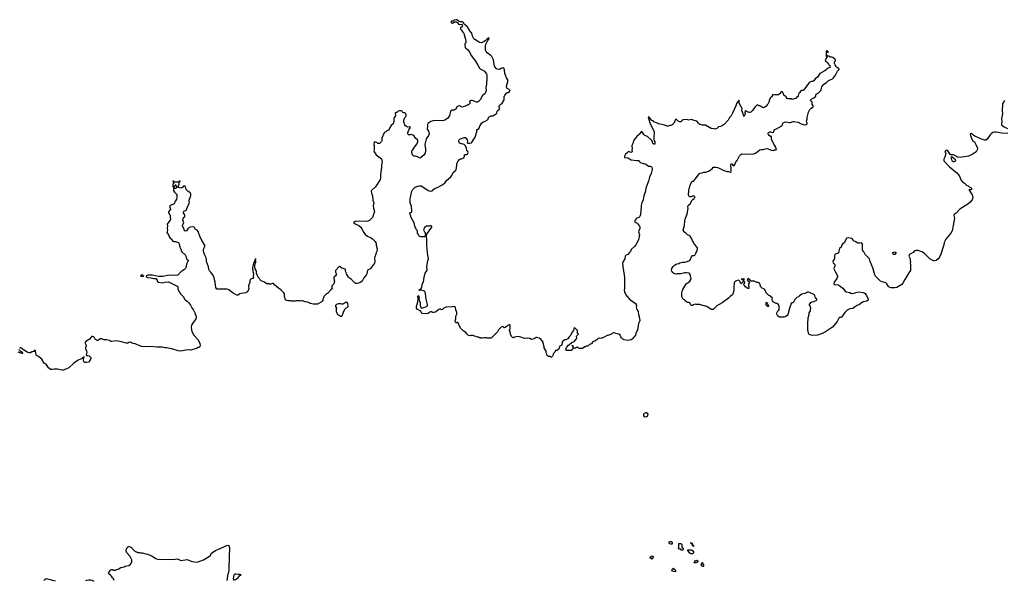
# Model space of a CAD drawing. Header units: inches. Extents: x 1980008 to 2252673, y 74414 to 260562.
# Tile 134 of 228: x 2076202 to 2098109, y 247217 to 259686. Entities that reach past the tile are written whole.
import ezdxf

# ---------------------------------------------------------------- set-up
doc = ezdxf.new("R2010")
doc.units = ezdxf.units.IN
doc.header["$MEASUREMENT"] = 0
for name, color, linetype in [('C0274', 7, 'Continuous'), ('C0275', 7, 'Continuous'), ('C0284', 7, 'Continuous'), ('C0285', 7, 'Continuous'), ('C0294', 7, 'Continuous'), ('C0295', 7, 'Continuous')]:
    doc.layers.add(name, color=color, linetype=linetype)

msp = doc.modelspace()

# ---------------------------------------------------------------- linework, layer by layer
at = {"layer": 'C0274', "color": 5, "elevation": 80}
for points in [[(2078302, 247210), (2078290, 247252), (2078270, 247272), (2078246, 247306), (2078222, 247330), (2078190, 247351), (2078179, 247370), (2078190, 247402), (2078230, 247448), (2078250, 247455), (2078270, 247454), (2078290, 247445), (2078330, 247445), (2078366, 247454), (2078394, 247466), (2078450, 247504), (2078523, 247517), (2078551, 247529), (2078630, 247549), (2078666, 247574), (2078691, 247609), (2078698, 247630), (2078698, 247670), (2078678, 247718), (2078658, 247750), (2078585, 247825), (2078571, 247870), (2078571, 247890), (2078590, 247946), (2078610, 247962), (2078630, 247969), (2078648, 247968), (2078686, 247950), (2078698, 247930), (2078763, 247863), (2078790, 247848), (2078810, 247848), (2078830, 247838), (2078870, 247838), (2078892, 247828), (2078930, 247828), (2079010, 247802), (2079090, 247783), (2079153, 247753), (2079230, 247702), (2079270, 247689), (2079610, 247681), (2079710, 247692), (2079790, 247654), (2079930, 247681), (2080000, 247650)], [(2076748, 247212), (2076753, 247227), (2076770, 247244), (2076790, 247254), (2076990, 247204)], [(2077672, 247210), (2077698, 247222), (2077730, 247229), (2077775, 247225), (2077810, 247218), (2077850, 247201)]]:
    msp.add_lwpolyline(points, dxfattribs=at)
at = {"layer": 'C0275', "color": 5, "elevation": 80}
for points in [[(2080000, 255824), (2079984, 255844), (2079948, 255868), (2079908, 255908), (2079891, 255970), (2079880, 255980), (2079870, 255985), (2079850, 255981), (2079830, 255959), (2079810, 255946), (2079790, 255941), (2079734, 255950), (2079732, 255990), (2079750, 256026), (2079753, 256067), (2079758, 256082), (2079772, 256088), (2079770, 256094), (2079750, 256094), (2079742, 256078), (2079730, 256074), (2079650, 256074), (2079638, 256078), (2079630, 256094), (2079608, 256092), (2079610, 256086), (2079622, 256082), (2079626, 256070), (2079622, 256038), (2079610, 256034), (2079606, 256010), (2079608, 255970), (2079622, 255962), (2079627, 255947), (2079624, 255890), (2079646, 255850), (2079669, 255830), (2079695, 255795), (2079699, 255770), (2079698, 255730), (2079691, 255689), (2079663, 255650), (2079636, 255590), (2079610, 255574), (2079549, 255550), (2079533, 255530), (2079553, 255493), (2079556, 255470), (2079513, 255410), (2079516, 255390), (2079547, 255330), (2079547, 255290), (2079554, 255246), (2079550, 255225), (2079497, 255163), (2079483, 255137), (2079489, 255090), (2079484, 255050), (2079493, 255010), (2079477, 254950), (2079510, 254902), (2079533, 254850), (2079550, 254829), (2079574, 254814), (2079610, 254761), (2079630, 254752), (2079670, 254751), (2079732, 254730), (2079750, 254702), (2079767, 254627), (2079793, 254570), (2079794, 254554), (2079804, 254530), (2079888, 254450), (2079905, 254390), (2079923, 254363), (2079950, 254336), (2079950, 254321), (2079913, 254250), (2079899, 254170), (2079889, 254151), (2079869, 254131), (2079830, 254111), (2079785, 254075), (2079759, 254050), (2079749, 254030), (2079730, 254011), (2079714, 254006), (2079630, 253996), (2079530, 254002), (2079390, 253976), (2079347, 253973), (2079290, 253975), (2079150, 254004), (2079053, 254007), (2079018, 253990), (2079019, 253979), (2079019, 253970), (2079050, 253952), (2079130, 253948), (2079190, 253930), (2079230, 253926), (2079258, 253890), (2079261, 253870), (2079290, 253849), (2079370, 253835), (2079429, 253851), (2079514, 253854), (2079718, 253750), (2079718, 253690), (2079779, 253590), (2079815, 253550), (2079850, 253522), (2079872, 253472), (2079889, 253449), (2079930, 253422), (2079962, 253390), (2080000, 253333)], [(2080000, 255068), (2079970, 255062), (2079942, 255038), (2079910, 254992), (2079890, 254982), (2079870, 254992), (2079861, 255030), (2079824, 255090), (2079824, 255116), (2079851, 255170), (2079831, 255231), (2079850, 255289), (2079878, 255310), (2079878, 255330), (2079871, 255350), (2079846, 255390), (2079847, 255410), (2079855, 255425), (2079870, 255435), (2079900, 255440), (2079912, 255448), (2079921, 255490), (2079948, 255552), (2079961, 255570), (2079970, 255606), (2079982, 255630), (2079972, 255650), (2079971, 255670), (2080000, 255751)], [(2080000, 252339), (2079950, 252342), (2079897, 252337), (2079790, 252316), (2079730, 252324), (2079590, 252367), (2079470, 252391), (2079431, 252391), (2079370, 252401), (2079250, 252401), (2079110, 252419), (2079013, 252407), (2078910, 252416), (2078770, 252473), (2078730, 252481), (2078690, 252496), (2078670, 252511), (2078630, 252506), (2078610, 252495), (2078570, 252495), (2078470, 252524), (2078350, 252544), (2078250, 252526), (2078231, 252531), (2078210, 252551), (2078130, 252566), (2078082, 252562), (2078030, 252591), (2077990, 252586), (2077930, 252546), (2077891, 252571), (2077872, 252590), (2077852, 252630), (2077830, 252643), (2077810, 252639), (2077790, 252625), (2077758, 252582), (2077736, 252564), (2077676, 252530), (2077660, 252510), (2077661, 252490), (2077679, 252450), (2077679, 252430), (2077665, 252390), (2077663, 252370), (2077670, 252344), (2077685, 252324), (2077693, 252293), (2077678, 252230), (2077690, 252218), (2077720, 252220), (2077749, 252209), (2077782, 252170), (2077782, 252150), (2077769, 252110), (2077730, 252072), (2077690, 252058), (2077670, 252065), (2077650, 252065), (2077630, 252082), (2077618, 252110), (2077622, 252158), (2077633, 252173), (2077634, 252190), (2077630, 252191), (2077627, 252173), (2077610, 252171), (2077574, 252146), (2077502, 252110), (2077410, 252047), (2077294, 251946), (2077230, 251910), (2077170, 251894), (2077150, 251894), (2077046, 251914), (2076970, 251915), (2076930, 251906), (2076890, 251905), (2076840, 251940), (2076790, 252022), (2076750, 252045), (2076693, 252133), (2076630, 252190), (2076610, 252203), (2076590, 252206), (2076570, 252221), (2076553, 252310), (2076550, 252318), (2076530, 252332), (2076510, 252307), (2076490, 252301), (2076470, 252301), (2076440, 252280), (2076410, 252276), (2076384, 252284), (2076346, 252306), (2076285, 252345), (2076230, 252388), (2076210, 252386), (2076201, 252379)], [(2076186, 252350), (2076207, 252327), (2076255, 252290), (2076259, 252279), (2076269, 252270), (2076257, 252263), (2076230, 252266), (2076168, 252288)]]:
    msp.add_lwpolyline(points, dxfattribs=at)
for points in [[(2079670, 256006), (2079658, 256002), (2079653, 255987), (2079638, 255982), (2079634, 255970), (2079634, 255950), (2079642, 255942), (2079670, 255942), (2079702, 255958), (2079706, 255970), (2079687, 255987), (2079682, 256002)], [(2078930, 253968), (2078910, 253972), (2078889, 253990), (2078909, 254010), (2078933, 254010), (2078957, 253990), (2078948, 253972)]]:
    msp.add_lwpolyline(points, close=True, dxfattribs=at)
at = {"layer": 'C0284', "color": 5, "elevation": 80}
msp.add_lwpolyline([(2080000, 247650), (2080030, 247636), (2080150, 247623), (2080290, 247674), (2080427, 247753), (2080445, 247770), (2080451, 247790), (2080465, 247810), (2080521, 247859), (2080558, 247882), (2080810, 247993), (2080830, 247995), (2080847, 247990), (2080864, 247970), (2080872, 247950), (2080873, 247913), (2080863, 247770), (2080864, 247670), (2080854, 247546), (2080855, 247450), (2080845, 247390), (2080824, 247330), (2080819, 247250), (2080811, 247209)], dxfattribs=at)
msp.add_lwpolyline([(2081010, 247356), (2080990, 247354), (2080969, 247330), (2080954, 247254), (2080957, 247237), (2080970, 247223), (2081016, 247244), (2081070, 247286), (2081099, 247321), (2081126, 247330), (2081122, 247342), (2081110, 247346), (2081070, 247343)], close=True, dxfattribs=at)
at = {"layer": 'C0285', "color": 5, "elevation": 80}
for points in [[(2090000, 255045), (2089977, 254990), (2089973, 254970), (2089993, 254910), (2089969, 254790), (2089919, 254690), (2089885, 254650), (2089806, 254574), (2089790, 254530), (2089773, 254507), (2089733, 254467), (2089692, 254448), (2089673, 254430), (2089669, 254370), (2089629, 254310), (2089614, 254266), (2089613, 254250), (2089621, 254230), (2089621, 254170), (2089629, 254150), (2089661, 253950), (2089659, 253710), (2089653, 253670), (2089659, 253630), (2089689, 253570), (2089715, 253530), (2089769, 253470), (2089903, 253370), (2089921, 253350), (2089925, 253330), (2089918, 253290), (2089922, 253262), (2089930, 253237), (2089952, 253210), (2089961, 253190), (2089967, 253127), (2089994, 253050), (2089999, 252990), (2089972, 252930), (2089945, 252790), (2089909, 252710), (2089904, 252670), (2089830, 252578), (2089810, 252566), (2089730, 252551), (2089648, 252568), (2089621, 252581), (2089591, 252610), (2089578, 252630), (2089562, 252670), (2089532, 252690), (2089465, 252705), (2089430, 252722), (2089410, 252722), (2089390, 252714), (2089366, 252690), (2089350, 252682), (2089327, 252673), (2089308, 252672), (2089290, 252662), (2089270, 252662), (2089190, 252617), (2089130, 252598), (2089110, 252602), (2089090, 252592), (2089070, 252592), (2089048, 252570), (2089010, 252545), (2088969, 252531), (2088950, 252511), (2088926, 252474), (2088882, 252458), (2088849, 252431), (2088830, 252422), (2088810, 252422), (2088787, 252413), (2088768, 252412), (2088727, 252373), (2088650, 252374), (2088638, 252378), (2088630, 252392), (2088590, 252392), (2088570, 252382), (2088522, 252382), (2088514, 252390), (2088514, 252430), (2088510, 252434), (2088490, 252434), (2088488, 252430), (2088502, 252422), (2088507, 252407), (2088509, 252370), (2088498, 252350), (2088470, 252331), (2088370, 252326), (2088362, 252330), (2088351, 252350), (2088365, 252395), (2088410, 252449), (2088442, 252470), (2088450, 252486), (2088473, 252487), (2088494, 252510), (2088530, 252522), (2088544, 252536), (2088591, 252589), (2088595, 252610), (2088592, 252650), (2088634, 252690), (2088614, 252710), (2088614, 252770), (2088550, 252834), (2088530, 252814), (2088522, 252770), (2088489, 252730), (2088469, 252690), (2088468, 252670), (2088425, 252635), (2088398, 252590), (2088383, 252577), (2088350, 252562), (2088330, 252562), (2088283, 252537), (2088268, 252510), (2088266, 252450), (2088216, 252424), (2088209, 252411), (2088208, 252390), (2088188, 252350), (2088150, 252331), (2088126, 252330), (2088110, 252294), (2088070, 252254), (2088068, 252230), (2088056, 252204), (2088030, 252174), (2088018, 252178), (2088010, 252194), (2087970, 252194), (2087953, 252213), (2087938, 252218), (2087934, 252250), (2087924, 252264), (2087913, 252293), (2087912, 252310), (2087872, 252390), (2087871, 252410), (2087852, 252490), (2087852, 252510), (2087837, 252537), (2087797, 252577), (2087760, 252600), (2087710, 252618), (2087690, 252618), (2087650, 252591), (2087590, 252572), (2087550, 252598), (2087490, 252602), (2087430, 252598), (2087350, 252626), (2087290, 252638), (2087210, 252622), (2087190, 252612), (2087170, 252614), (2087150, 252634), (2087124, 252684), (2087122, 252710), (2087112, 252730), (2087112, 252752), (2087094, 252790), (2087114, 252810), (2087118, 252890), (2087110, 252902), (2087090, 252902), (2087070, 252892), (2087050, 252872), (2086990, 252832), (2086970, 252842), (2086950, 252862), (2086930, 252858), (2086918, 252850), (2086855, 252790), (2086834, 252746), (2086797, 252703), (2086750, 252665), (2086710, 252618), (2086690, 252605), (2086610, 252605), (2086590, 252611), (2086550, 252612), (2086530, 252612), (2086490, 252602), (2086465, 252605), (2086451, 252611), (2086430, 252612), (2086410, 252622), (2086390, 252622), (2086350, 252642), (2086324, 252644), (2086290, 252662), (2086250, 252665), (2086230, 252656), (2086190, 252661), (2086158, 252690), (2086130, 252732), (2086070, 252762), (2086015, 252815), (2085985, 252870), (2085965, 252930), (2085951, 252951), (2085929, 252951), (2085910, 252942), (2085905, 252945), (2085891, 252970), (2085891, 252990), (2085902, 253030), (2085908, 253090), (2085925, 253135), (2085928, 253170), (2085904, 253230), (2085895, 253290), (2085883, 253303), (2085870, 253307), (2085830, 253301), (2085687, 253293), (2085646, 253274), (2085610, 253241), (2085590, 253236), (2085570, 253245), (2085550, 253245), (2085530, 253238), (2085450, 253179), (2085410, 253171), (2085390, 253175), (2085370, 253187), (2085350, 253187), (2085330, 253181), (2085290, 253151), (2085250, 253143), (2085150, 253154), (2085124, 253204), (2085042, 253250), (2085032, 253270), (2085032, 253310), (2085063, 253410), (2085067, 253467), (2085061, 253530), (2085070, 253548), (2085082, 253530), (2085088, 253510), (2085086, 253470), (2085113, 253390), (2085114, 253326), (2085126, 253286), (2085137, 253277), (2085150, 253273), (2085170, 253277), (2085250, 253306), (2085272, 253330), (2085273, 253350), (2085249, 253469), (2085233, 253590), (2085221, 253630), (2085210, 253646), (2085190, 253658), (2085113, 253667), (2085090, 253662), (2085085, 253670), (2085131, 253709), (2085146, 253730), (2085158, 253802), (2085187, 253853), (2085197, 253897), (2085201, 253970), (2085211, 253990), (2085227, 254050), (2085236, 254070), (2085271, 254110), (2085265, 254130), (2085264, 254190), (2085283, 254330), (2085295, 254370), (2085275, 254490), (2085257, 254670), (2085264, 254790), (2085251, 254870), (2085253, 254907), (2085371, 255069), (2085372, 255090), (2085350, 255102), (2085330, 255102), (2085310, 255092), (2085253, 255093), (2085230, 255082), (2085210, 255062), (2085189, 255010), (2085206, 254970), (2085226, 254950), (2085226, 254870), (2085210, 254854), (2085130, 254854), (2085104, 254864), (2085074, 254890), (2085072, 254912), (2085054, 254930), (2085054, 254990), (2085030, 255014), (2084991, 255090), (2084976, 255170), (2084911, 255290), (2084897, 255337), (2084881, 255370), (2084882, 255390), (2084890, 255398), (2084910, 255398), (2084917, 255403), (2084925, 255415), (2084926, 255434), (2084918, 255530), (2084891, 255610), (2084891, 255710), (2084901, 255770), (2084927, 255873), (2084941, 255899), (2084991, 255950), (2085050, 255982), (2085092, 255992), (2085131, 255991), (2085170, 255972), (2085290, 255889), (2085330, 255874), (2085370, 255879), (2085431, 255929), (2085510, 255959), (2085620, 256020), (2085670, 256062), (2085681, 256090), (2085696, 256110), (2085796, 256190), (2085819, 256221), (2085850, 256289), (2085893, 256327), (2085911, 256350), (2085931, 256449), (2085931, 256490), (2085951, 256530), (2085990, 256578), (2086010, 256588), (2086034, 256590), (2086084, 256616), (2086102, 256650), (2086102, 256678), (2086110, 256686), (2086150, 256686), (2086164, 256696), (2086182, 256730), (2086170, 256752), (2086152, 256770), (2086141, 256830), (2086120, 256880), (2086091, 256911), (2086070, 256918), (2086030, 256922), (2085990, 256942), (2085977, 256957), (2085970, 256974), (2085967, 256990), (2085971, 257010), (2085991, 257030), (2086010, 257038), (2086090, 257069), (2086110, 257069), (2086134, 257050), (2086157, 257017), (2086162, 256990), (2086158, 256950), (2086170, 256942), (2086210, 256937), (2086253, 256947), (2086271, 256969), (2086291, 257010), (2086336, 257070), (2086371, 257190), (2086374, 257246), (2086386, 257246), (2086415, 257265), (2086430, 257288), (2086439, 257321), (2086481, 257390), (2086523, 257417), (2086562, 257430), (2086610, 257459), (2086623, 257477), (2086635, 257510), (2086650, 257529), (2086690, 257546), (2086731, 257549), (2086806, 257594), (2086816, 257610), (2086827, 257650), (2086850, 257677), (2086871, 257690), (2086885, 257710), (2086867, 257750), (2086872, 257770), (2086910, 257808), (2086930, 257818), (2086978, 257902), (2086981, 257970), (2086994, 258006), (2087030, 258049), (2087050, 258064), (2087072, 258070), (2087102, 258090), (2087111, 258110), (2087090, 258132), (2087050, 258158), (2087038, 258170), (2087031, 258190), (2087031, 258210), (2087059, 258310), (2087059, 258350), (2087034, 258394), (2087011, 258450), (2086998, 258490), (2086991, 258569), (2086971, 258611), (2086956, 258616), (2086931, 258611), (2086892, 258588), (2086870, 258582), (2086830, 258586), (2086803, 258603), (2086778, 258630), (2086767, 258650), (2086742, 258790), (2086704, 258870), (2086687, 258890), (2086606, 258946), (2086579, 258979), (2086568, 259010), (2086565, 259050), (2086565, 259090), (2086575, 259145), (2086590, 259170), (2086600, 259200), (2086611, 259210), (2086614, 259226), (2086641, 259250), (2086650, 259274), (2086630, 259278), (2086595, 259250), (2086586, 259234), (2086570, 259231), (2086562, 259218), (2086525, 259195), (2086470, 259173), (2086430, 259181), (2086391, 259210), (2086325, 259245), (2086303, 259263), (2086276, 259316), (2086258, 259390), (2086250, 259404), (2086219, 259439), (2086163, 259530), (2086100, 259580), (2086086, 259610), (2086070, 259631), (2086050, 259639), (2086010, 259638), (2085990, 259645), (2085959, 259659), (2085930, 259681), (2085910, 259686), (2085870, 259678), (2085858, 259670), (2085847, 259653), (2085806, 259650), (2085798, 259630), (2085810, 259618), (2085831, 259609), (2085871, 259629), (2085881, 259639), (2085910, 259641), (2085940, 259620), (2085965, 259585), (2085990, 259582), (2086030, 259588), (2086050, 259566), (2086055, 259550), (2086048, 259530), (2086030, 259518), (2086006, 259510), (2086007, 259473), (2086035, 259455), (2086065, 259405), (2086083, 259383), (2086089, 259370), (2086089, 259350), (2086122, 259250), (2086128, 259210), (2086127, 259173), (2086108, 259150), (2086104, 259116), (2086115, 259070), (2086129, 259050), (2086163, 259023), (2086210, 258970), (2086250, 258893), (2086346, 258766), (2086397, 258677), (2086430, 258610), (2086450, 258590), (2086493, 258573), (2086541, 258541), (2086561, 258521), (2086585, 258485), (2086593, 258450), (2086595, 258390), (2086586, 258250), (2086573, 258170), (2086579, 258110), (2086574, 258086), (2086557, 258050), (2086550, 258037), (2086502, 257998), (2086450, 257903), (2086410, 257864), (2086390, 257851), (2086362, 257850), (2086270, 257891), (2086249, 257891), (2086206, 257870), (2086216, 257856), (2086226, 257830), (2086187, 257793), (2086170, 257792), (2086110, 257762), (2086090, 257758), (2086070, 257745), (2086030, 257742), (2086006, 257766), (2085990, 257771), (2085970, 257771), (2085943, 257757), (2085930, 257746), (2085902, 257698), (2085890, 257687), (2085870, 257676), (2085826, 257674), (2085790, 257651), (2085764, 257550), (2085737, 257510), (2085717, 257490), (2085661, 257450), (2085610, 257434), (2085490, 257447), (2085401, 257439), (2085350, 257423), (2085286, 257374), (2085275, 257350), (2085279, 257310), (2085269, 257271), (2085269, 257250), (2085297, 257210), (2085306, 257186), (2085309, 257150), (2085297, 257110), (2085245, 257035), (2085235, 257010), (2085218, 256910), (2085233, 256807), (2085233, 256770), (2085223, 256717), (2085194, 256670), (2085138, 256630), (2085130, 256614), (2085115, 256605), (2085094, 256610), (2085050, 256638), (2085010, 256652), (2084973, 256653), (2084932, 256690), (2084932, 256710), (2084925, 256730), (2084930, 256766), (2084951, 256789), (2084971, 256830), (2085032, 256910), (2085060, 256960), (2085062, 256990), (2085050, 257012), (2085008, 257048), (2084971, 257111), (2084910, 257131), (2084890, 257125), (2084855, 257125), (2084845, 257130), (2084838, 257150), (2084838, 257170), (2084860, 257239), (2084894, 257290), (2084890, 257302), (2084885, 257305), (2084830, 257299), (2084807, 257307), (2084784, 257324), (2084771, 257350), (2084751, 257410), (2084751, 257450), (2084771, 257509), (2084791, 257530), (2084798, 257550), (2084802, 257570), (2084793, 257593), (2084770, 257614), (2084750, 257612), (2084730, 257622), (2084711, 257651), (2084690, 257662), (2084650, 257662), (2084626, 257650), (2084596, 257624), (2084570, 257622), (2084563, 257617), (2084558, 257610), (2084562, 257550), (2084535, 257510), (2084529, 257491), (2084529, 257430), (2084522, 257390), (2084514, 257370), (2084469, 257331), (2084430, 257272), (2084422, 257250), (2084408, 257230), (2084370, 257211), (2084349, 257191), (2084330, 257185), (2084309, 257171), (2084262, 257050), (2084258, 256990), (2084250, 256974), (2084210, 256934), (2084190, 256932), (2084170, 256932), (2084151, 256951), (2084088, 256970), (2084082, 256910), (2084089, 256890), (2084088, 256790), (2084082, 256770), (2084089, 256750), (2084130, 256679), (2084249, 256589), (2084262, 256562), (2084266, 256530), (2084253, 256450), (2084252, 256392), (2084237, 256310), (2084231, 256229), (2084232, 256170), (2084222, 256130), (2084149, 256010), (2084110, 255963), (2084033, 255890), (2084024, 255870), (2084028, 255830), (2084048, 255770), (2084057, 255670), (2084080, 255610), (2084068, 255548), (2084074, 255494), (2084095, 255410), (2084091, 255390), (2084076, 255364), (2084064, 255330), (2084054, 255290), (2083995, 255230), (2083950, 255206), (2083910, 255196), (2083770, 255202), (2083666, 255194), (2083646, 255190), (2083626, 255170), (2083643, 255163), (2083666, 255146), (2083749, 255109), (2083790, 255075), (2083817, 255037), (2083859, 254950), (2083889, 254910), (2083942, 254870), (2084010, 254838), (2084050, 254810), (2084113, 254753), (2084128, 254730), (2084135, 254710), (2084136, 254670), (2084152, 254590), (2084153, 254550), (2084132, 254510), (2084127, 254470), (2084100, 254410), (2084096, 254384), (2084100, 254310), (2084093, 254270), (2084007, 254150), (2083990, 254137), (2083955, 254125), (2083944, 254116), (2083928, 254030), (2083910, 254001), (2083857, 253943), (2083821, 253870), (2083770, 253833), (2083710, 253816), (2083690, 253815), (2083670, 253821), (2083603, 253883), (2083582, 253910), (2083540, 253940), (2083521, 253961), (2083475, 254030), (2083466, 254066), (2083452, 254090), (2083454, 254130), (2083450, 254134), (2083370, 254158), (2083330, 254192), (2083307, 254193), (2083229, 254110), (2083229, 254070), (2083240, 254040), (2083242, 254010), (2083230, 253992), (2083203, 253977), (2083189, 253951), (2083189, 253930), (2083196, 253896), (2083208, 253870), (2083198, 253850), (2083198, 253830), (2083188, 253810), (2083149, 253770), (2083149, 253729), (2083155, 253710), (2083148, 253690), (2083118, 253670), (2083055, 253605), (2083026, 253590), (2082968, 253530), (2082967, 253513), (2082948, 253470), (2082948, 253450), (2082935, 253425), (2082910, 253402), (2082830, 253362), (2082730, 253362), (2082672, 253372), (2082610, 253402), (2082570, 253411), (2082550, 253411), (2082491, 253431), (2082469, 253431), (2082450, 253425), (2082429, 253431), (2082350, 253431), (2082330, 253425), (2082250, 253422), (2082228, 253432), (2082173, 253433), (2082134, 253450), (2082110, 253474), (2082102, 253490), (2082102, 253510), (2082092, 253530), (2082092, 253590), (2082082, 253610), (2082010, 253681), (2081957, 253717), (2081871, 253791), (2081850, 253816), (2081830, 253819), (2081790, 253807), (2081750, 253805), (2081730, 253818), (2081710, 253812), (2081693, 253813), (2081650, 253851), (2081577, 253877), (2081550, 253902), (2081538, 253930), (2081510, 253961), (2081484, 254010), (2081468, 254050), (2081471, 254090), (2081464, 254110), (2081442, 254142), (2081434, 254170), (2081434, 254230), (2081454, 254290), (2081450, 254372), (2081448, 254350), (2081401, 254270), (2081382, 254170), (2081386, 254086), (2081404, 254030), (2081399, 253970), (2081402, 253950), (2081389, 253931), (2081350, 253925), (2081324, 253890), (2081322, 253850), (2081295, 253770), (2081298, 253710), (2081295, 253685), (2081268, 253632), (2081226, 253610), (2081094, 253586), (2081081, 253579), (2081070, 253562), (2081050, 253558), (2081030, 253561), (2080950, 253601), (2080857, 253677), (2080843, 253683), (2080810, 253691), (2080770, 253694), (2080690, 253696), (2080610, 253690), (2080590, 253696), (2080569, 253729), (2080553, 253850), (2080537, 253897), (2080530, 253950), (2080495, 254015), (2080455, 254070), (2080423, 254103), (2080409, 254129), (2080402, 254190), (2080357, 254310), (2080359, 254350), (2080353, 254390), (2080320, 254450), (2080299, 254510), (2080293, 254550), (2080295, 254585), (2080317, 254630), (2080324, 254650), (2080324, 254670), (2080255, 254775), (2080208, 254870), (2080191, 254930), (2080170, 254972), (2080150, 255002), (2080107, 255027), (2080096, 255056), (2080082, 255070), (2080050, 255078), (2080000, 255068)], [(2090000, 257153), (2089990, 257141), (2089930, 257091), (2089865, 257010), (2089841, 256930), (2089824, 256890), (2089828, 256810), (2089822, 256790), (2089828, 256750), (2089810, 256732), (2089750, 256752), (2089730, 256742), (2089710, 256714), (2089683, 256697), (2089670, 256682), (2089655, 256650), (2089655, 256630), (2089662, 256622), (2089730, 256613), (2089809, 256569), (2089930, 256553), (2089970, 256555), (2089986, 256550), (2089986, 256530), (2090000, 256523)], [(2080000, 255751), (2080007, 255770), (2080011, 255810), (2080000, 255824)], [(2090000, 255309), (2089979, 255290), (2089935, 255270), (2089909, 255250), (2089894, 255230), (2089882, 255190), (2089954, 255150), (2089964, 255130), (2089995, 255090), (2090000, 255076)], [(2080000, 253333), (2080015, 253310), (2080030, 253278), (2080050, 253258), (2080070, 253228), (2080105, 253150), (2080109, 253130), (2080122, 253110), (2080129, 253090), (2080129, 253070), (2080119, 253030), (2080109, 253011), (2080050, 252931), (2080026, 252890), (2080017, 252850), (2080022, 252790), (2080035, 252750), (2080079, 252670), (2080162, 252570), (2080209, 252490), (2080218, 252430), (2080200, 252400), (2080190, 252392), (2080170, 252392), (2080150, 252382), (2080010, 252338), (2080000, 252339)]]:
    msp.add_lwpolyline(points, dxfattribs=at)
msp.add_lwpolyline([(2083470, 253403), (2083450, 253399), (2083410, 253368), (2083390, 253358), (2083370, 253358), (2083350, 253368), (2083290, 253368), (2083250, 253348), (2083232, 253330), (2083232, 253310), (2083252, 253270), (2083242, 253250), (2083242, 253190), (2083270, 253134), (2083314, 253110), (2083330, 253094), (2083370, 253094), (2083390, 253134), (2083409, 253190), (2083443, 253257), (2083464, 253276), (2083490, 253287), (2083509, 253310), (2083512, 253332), (2083505, 253370), (2083490, 253399)], close=True, dxfattribs=at)
at = {"layer": 'C0294', "color": 5, "elevation": 60}
for points in [[(2090690, 248018), (2090668, 248028), (2090648, 248048), (2090658, 248070), (2090670, 248082), (2090700, 248080), (2090714, 248070), (2090722, 248050), (2090722, 248030), (2090710, 248018)], [(2090950, 247886), (2090927, 247887), (2090910, 247906), (2090870, 247906), (2090866, 247910), (2090862, 247930), (2090868, 247952), (2090870, 248034), (2090910, 248034), (2090933, 248013), (2090932, 247970), (2090945, 247945), (2090962, 247930), (2090960, 247900)], [(2091190, 247966), (2091182, 247982), (2091169, 247989), (2091162, 248022), (2091150, 248026), (2091142, 248042), (2091127, 248047), (2091127, 248053), (2091150, 248054), (2091154, 248034), (2091172, 248030), (2091178, 247998), (2091192, 247990), (2091194, 247970)], [(2091170, 247806), (2091132, 247808), (2091110, 247822), (2091080, 247860), (2091068, 247870), (2091067, 247893), (2091150, 247892), (2091170, 247882), (2091194, 247850), (2091194, 247830)], [(2090270, 247688), (2090250, 247706), (2090230, 247706), (2090226, 247710), (2090228, 247730), (2090248, 247750), (2090270, 247762), (2090294, 247750), (2090292, 247708)], [(2091208, 247608), (2091210, 247614), (2091222, 247618), (2091226, 247650), (2091270, 247662), (2091293, 247653), (2091293, 247627), (2091250, 247608)], [(2091410, 247526), (2091387, 247527), (2091382, 247542), (2091366, 247550), (2091366, 247570), (2091382, 247578), (2091386, 247610), (2091390, 247614), (2091394, 247610), (2091398, 247578), (2091414, 247570), (2091414, 247530)], [(2090790, 247406), (2090750, 247409), (2090708, 247428), (2090728, 247472), (2090742, 247478), (2090750, 247494), (2090754, 247470), (2090782, 247450), (2090794, 247430), (2090794, 247410)]]:
    msp.add_lwpolyline(points, close=True, dxfattribs=at)
at = {"layer": 'C0295', "color": 5, "elevation": 80}
for points in [[(2098190, 257154), (2098050, 257161), (2097930, 257184), (2097890, 257187), (2097850, 257176), (2097824, 257156), (2097797, 257123), (2097730, 257027), (2097698, 257010), (2097670, 257007), (2097590, 257034), (2097454, 257094), (2097430, 257107), (2097390, 257144), (2097370, 257155), (2097350, 257151), (2097353, 257110), (2097372, 257072), (2097383, 257030), (2097402, 257002), (2097442, 256970), (2097476, 256910), (2097509, 256830), (2097512, 256810), (2097507, 256790), (2097485, 256750), (2097461, 256730), (2097395, 256690), (2097313, 256653), (2097130, 256623), (2097070, 256630), (2097042, 256642), (2096990, 256676), (2096970, 256682), (2096910, 256681), (2096864, 256744), (2096851, 256771), (2096830, 256781), (2096798, 256770), (2096782, 256750), (2096802, 256730), (2096804, 256710), (2096783, 256630), (2096766, 256586), (2096764, 256550), (2096770, 256539), (2096850, 256450), (2096890, 256412), (2097050, 256279), (2097090, 256239), (2097121, 256190), (2097143, 256123), (2097177, 256077), (2097221, 256050), (2097266, 256006), (2097308, 255990), (2097318, 255978), (2097370, 255949), (2097389, 255930), (2097370, 255911), (2097350, 255902), (2097342, 255902), (2097327, 255913), (2097327, 255893), (2097393, 255793), (2097401, 255770), (2097406, 255730), (2097390, 255678), (2097349, 255630), (2097294, 255586), (2097122, 255470), (2097037, 255383), (2096995, 255350), (2096989, 255330), (2097002, 255270), (2096995, 255225), (2096982, 255190), (2096974, 255106), (2096946, 254990), (2096920, 254940), (2096810, 254807), (2096769, 254730), (2096760, 254680), (2096700, 254470), (2096670, 254406), (2096635, 254365), (2096590, 254331), (2096550, 254321), (2096530, 254325), (2096450, 254365), (2096330, 254485), (2096270, 254525), (2096194, 254550), (2096150, 254556), (2096110, 254542), (2096082, 254510), (2096030, 254482), (2096000, 254460), (2095989, 254450), (2095981, 254430), (2095989, 254410), (2096015, 254370), (2096015, 254335), (2096022, 254290), (2096015, 254270), (2096019, 254230), (2096018, 254110), (2095981, 254059), (2095931, 253969), (2095892, 253910), (2095854, 253826), (2095827, 253793), (2095718, 253730), (2095670, 253723), (2095590, 253725), (2095550, 253737), (2095531, 253750), (2095497, 253810), (2095470, 253833), (2095390, 253853), (2095354, 253870), (2095239, 253990), (2095228, 254010), (2095210, 254066), (2095184, 254170), (2095125, 254310), (2095119, 254339), (2095106, 254366), (2095010, 254466), (2094981, 254521), (2094970, 254532), (2094955, 254575), (2094951, 254691), (2094937, 254717), (2094930, 254722), (2094888, 254712), (2094850, 254712), (2094791, 254751), (2094762, 254762), (2094750, 254772), (2094730, 254802), (2094710, 254816), (2094649, 254831), (2094606, 254830), (2094596, 254824), (2094580, 254800), (2094554, 254730), (2094509, 254690), (2094490, 254662), (2094476, 254624), (2094444, 254596), (2094433, 254570), (2094430, 254534), (2094418, 254502), (2094409, 254491), (2094370, 254482), (2094350, 254471), (2094340, 254460), (2094329, 254431), (2094329, 254370), (2094298, 254330), (2094295, 254310), (2094300, 254280), (2094306, 254270), (2094330, 254255), (2094337, 254230), (2094339, 254210), (2094319, 254150), (2094324, 254130), (2094349, 254089), (2094394, 253990), (2094395, 253970), (2094382, 253930), (2094324, 253850), (2094318, 253810), (2094322, 253802), (2094349, 253789), (2094390, 253794), (2094430, 253782), (2094517, 253717), (2094569, 253649), (2094590, 253635), (2094670, 253619), (2094710, 253599), (2094770, 253605), (2094803, 253617), (2094872, 253632), (2094970, 253621), (2094990, 253613), (2095013, 253593), (2095046, 253550), (2095076, 253470), (2095077, 253450), (2095050, 253427), (2094970, 253412), (2094950, 253402), (2094887, 253353), (2094833, 253327), (2094770, 253282), (2094736, 253264), (2094670, 253252), (2094610, 253224), (2094560, 253170), (2094490, 253071), (2094470, 253061), (2094450, 253061), (2094429, 253050), (2094393, 252970), (2094284, 252850), (2094130, 252741), (2094056, 252704), (2093950, 252668), (2093850, 252665), (2093808, 252668), (2093770, 252687), (2093750, 252714), (2093739, 252790), (2093739, 252930), (2093748, 253052), (2093766, 253130), (2093770, 253166), (2093798, 253210), (2093798, 253250), (2093805, 253270), (2093794, 253310), (2093772, 253330), (2093772, 253350), (2093786, 253374), (2093806, 253394), (2093831, 253409), (2093870, 253415), (2093934, 253450), (2093934, 253470), (2093910, 253494), (2093890, 253552), (2093870, 253571), (2093778, 253618), (2093750, 253626), (2093730, 253625), (2093670, 253596), (2093602, 253578), (2093550, 253545), (2093530, 253525), (2093490, 253505), (2093450, 253462), (2093410, 253392), (2093389, 253391), (2093365, 253375), (2093322, 253250), (2093322, 253230), (2093309, 253190), (2093309, 253170), (2093295, 253130), (2093277, 253103), (2093250, 253085), (2093210, 253071), (2093110, 253072), (2093070, 253094), (2093042, 253150), (2093072, 253210), (2093091, 253229), (2093098, 253250), (2093099, 253310), (2093082, 253350), (2093050, 253374), (2093030, 253372), (2092968, 253410), (2092951, 253430), (2092943, 253450), (2092945, 253475), (2092954, 253490), (2092890, 253542), (2092870, 253552), (2092812, 253610), (2092794, 253654), (2092770, 253692), (2092705, 253725), (2092690, 253754), (2092674, 253770), (2092682, 253790), (2092680, 253800), (2092654, 253830), (2092630, 253842), (2092604, 253844), (2092530, 253878), (2092510, 253872), (2092473, 253873), (2092450, 253902), (2092409, 253931), (2092386, 253890), (2092426, 253870), (2092438, 253850), (2092418, 253810), (2092418, 253770), (2092428, 253750), (2092426, 253710), (2092410, 253705), (2092390, 253712), (2092347, 253747), (2092330, 253774), (2092314, 253790), (2092318, 253822), (2092334, 253830), (2092334, 253850), (2092330, 253854), (2092290, 253854), (2092282, 253838), (2092270, 253834), (2092262, 253818), (2092250, 253814), (2092225, 253870), (2092206, 253886), (2092190, 253891), (2092150, 253881), (2092130, 253871), (2092109, 253850), (2092102, 253830), (2092102, 253810), (2092089, 253749), (2092089, 253670), (2092082, 253630), (2092058, 253570), (2092038, 253550), (2092008, 253530), (2091969, 253491), (2091830, 253386), (2091710, 253321), (2091630, 253242), (2091590, 253238), (2091490, 253305), (2091470, 253311), (2091450, 253311), (2091330, 253352), (2091252, 253352), (2091230, 253358), (2091194, 253346), (2091170, 253331), (2091150, 253331), (2091130, 253351), (2091110, 253385), (2091090, 253398), (2091070, 253398), (2091046, 253406), (2091000, 253440), (2090990, 253452), (2090970, 253462), (2090962, 253470), (2090932, 253532), (2090931, 253610), (2090947, 253670), (2091032, 253810), (2091050, 253828), (2091065, 253835), (2091110, 253869), (2091136, 253904), (2091142, 253930), (2091130, 253991), (2091110, 254036), (2091087, 254047), (2091038, 254058), (2091002, 254058), (2090910, 254036), (2090869, 254031), (2090830, 254031), (2090810, 254026), (2090774, 254030), (2090750, 254045), (2090730, 254065), (2090711, 254090), (2090707, 254110), (2090715, 254150), (2090743, 254197), (2090770, 254224), (2090810, 254249), (2090830, 254259), (2090870, 254264), (2090890, 254275), (2090950, 254295), (2091004, 254296), (2091030, 254302), (2091090, 254322), (2091110, 254335), (2091141, 254390), (2091150, 254415), (2091170, 254438), (2091210, 254438), (2091222, 254450), (2091242, 254490), (2091271, 254529), (2091278, 254550), (2091278, 254570), (2091285, 254590), (2091282, 254610), (2091271, 254630), (2091251, 254651), (2091230, 254682), (2091210, 254694), (2091198, 254730), (2091170, 254765), (2091153, 254810), (2091122, 254870), (2091110, 254882), (2091061, 254901), (2091030, 254931), (2090990, 254958), (2090978, 254970), (2090966, 255010), (2090994, 255106), (2090998, 255210), (2091005, 255250), (2091038, 255330), (2091051, 255350), (2091051, 255370), (2091076, 255490), (2091071, 255530), (2091076, 255550), (2091091, 255570), (2091130, 255601), (2091157, 255663), (2091175, 255685), (2091211, 255710), (2091215, 255725), (2091222, 255730), (2091222, 255750), (2091204, 255764), (2091190, 255765), (2091135, 255745), (2091107, 255747), (2091090, 255774), (2091084, 255796), (2091082, 255830), (2091092, 255850), (2091092, 255890), (2091101, 255950), (2091130, 256028), (2091166, 256094), (2091170, 256098), (2091190, 256098), (2091230, 256138), (2091305, 256235), (2091320, 256260), (2091330, 256268), (2091344, 256276), (2091390, 256282), (2091425, 256295), (2091470, 256295), (2091530, 256315), (2091612, 256370), (2091633, 256407), (2091690, 256408), (2091730, 256395), (2091750, 256394), (2091870, 256334), (2091946, 256310), (2091970, 256309), (2092010, 256298), (2092030, 256308), (2092034, 256370), (2092023, 256450), (2092030, 256478), (2092050, 256478), (2092070, 256448), (2092090, 256438), (2092118, 256470), (2092131, 256510), (2092164, 256556), (2092199, 256630), (2092219, 256661), (2092250, 256689), (2092270, 256699), (2092410, 256693), (2092530, 256701), (2092570, 256714), (2092630, 256765), (2092670, 256789), (2092710, 256797), (2092750, 256799), (2092790, 256814), (2092830, 256822), (2092930, 256782), (2092970, 256778), (2092990, 256788), (2093032, 256788), (2093042, 256810), (2093036, 256816), (2093026, 256850), (2092980, 256920), (2092931, 257030), (2092927, 257053), (2092932, 257090), (2092910, 257091), (2092876, 257110), (2092862, 257130), (2092855, 257150), (2092858, 257162), (2092865, 257175), (2092890, 257189), (2092910, 257189), (2092950, 257179), (2092970, 257188), (2092980, 257200), (2092998, 257242), (2093042, 257258), (2093095, 257285), (2093156, 257324), (2093166, 257334), (2093181, 257379), (2093191, 257390), (2093215, 257404), (2093250, 257415), (2093289, 257409), (2093330, 257397), (2093350, 257397), (2093410, 257425), (2093425, 257425), (2093525, 257405), (2093589, 257369), (2093630, 257353), (2093671, 257349), (2093702, 257358), (2093722, 257370), (2093722, 257390), (2093717, 257397), (2093711, 257430), (2093719, 257470), (2093719, 257510), (2093753, 257627), (2093782, 257690), (2093802, 257710), (2093858, 257750), (2093858, 257770), (2093832, 257810), (2093832, 257850), (2093794, 257890), (2093802, 257910), (2093810, 257918), (2093870, 257946), (2093912, 257988), (2093912, 258010), (2093922, 258030), (2093970, 258055), (2094025, 258110), (2094037, 258130), (2094050, 258190), (2094091, 258250), (2094150, 258288), (2094190, 258325), (2094232, 258350), (2094285, 258370), (2094310, 258394), (2094351, 258450), (2094399, 258541), (2094425, 258570), (2094432, 258590), (2094397, 258617), (2094368, 258648), (2094343, 258683), (2094331, 258710), (2094331, 258749), (2094352, 258770), (2094354, 258790), (2094338, 258810), (2094290, 258845), (2094268, 258852), (2094233, 258853), (2094212, 258872), (2094178, 258878), (2094174, 258890), (2094158, 258898), (2094154, 258910), (2094154, 258950), (2094158, 258962), (2094190, 258966), (2094194, 258970), (2094178, 258978), (2094172, 258992), (2094150, 258992), (2094146, 258970), (2094146, 258870), (2094162, 258862), (2094166, 258850), (2094129, 258811), (2094122, 258790), (2094129, 258769), (2094183, 258723), (2094210, 258678), (2094226, 258670), (2094234, 258626), (2094208, 258612), (2094190, 258611), (2094112, 258548), (2094008, 258492), (2093951, 258409), (2093899, 258370), (2093870, 258325), (2093850, 258311), (2093810, 258311), (2093794, 258306), (2093770, 258291), (2093750, 258270), (2093650, 258124), (2093630, 258113), (2093590, 258111), (2093579, 258101), (2093559, 258070), (2093539, 258050), (2093523, 257990), (2093510, 257971), (2093486, 257954), (2093470, 257932), (2093444, 257924), (2093410, 257922), (2093390, 257914), (2093364, 257924), (2093290, 257925), (2093274, 257930), (2093252, 257972), (2093234, 257990), (2093230, 257994), (2093210, 257994), (2093192, 258050), (2093182, 258070), (2093170, 258082), (2093150, 258082), (2093130, 258072), (2093128, 258050), (2093087, 258013), (2093012, 258012), (2092985, 258005), (2092970, 258012), (2092950, 258014), (2092938, 257970), (2092910, 257954), (2092878, 257890), (2092878, 257870), (2092849, 257810), (2092835, 257790), (2092810, 257766), (2092770, 257736), (2092750, 257727), (2092730, 257731), (2092699, 257759), (2092670, 257767), (2092647, 257767), (2092630, 257782), (2092610, 257791), (2092570, 257756), (2092499, 257661), (2092470, 257631), (2092450, 257623), (2092430, 257623), (2092409, 257629), (2092369, 257651), (2092350, 257658), (2092344, 257656), (2092337, 257630), (2092342, 257610), (2092338, 257570), (2092322, 257558), (2092310, 257534), (2092302, 257590), (2092281, 257630), (2092272, 257668), (2092274, 257710), (2092212, 257830), (2092210, 257894), (2092202, 257878), (2092190, 257874), (2092150, 257822), (2092132, 257768), (2092064, 257610), (2092029, 257551), (2091994, 257510), (2091966, 257454), (2091880, 257360), (2091842, 257330), (2091792, 257308), (2091750, 257301), (2091710, 257265), (2091690, 257256), (2091670, 257251), (2091650, 257261), (2091590, 257267), (2091514, 257310), (2091492, 257312), (2091482, 257330), (2091470, 257338), (2091450, 257342), (2091390, 257338), (2091348, 257352), (2091332, 257352), (2091302, 257382), (2091271, 257431), (2091210, 257443), (2091150, 257466), (2091090, 257451), (2091030, 257465), (2090963, 257457), (2090938, 257442), (2090910, 257412), (2090890, 257411), (2090852, 257430), (2090809, 257471), (2090796, 257464), (2090781, 257439), (2090762, 257390), (2090710, 257342), (2090688, 257332), (2090669, 257331), (2090630, 257318), (2090610, 257318), (2090550, 257341), (2090497, 257357), (2090445, 257365), (2090350, 257396), (2090310, 257416), (2090293, 257433), (2090270, 257447), (2090210, 257516), (2090190, 257522), (2090186, 257514), (2090189, 257490), (2090227, 257370), (2090275, 257290), (2090317, 257190), (2090313, 257047), (2090309, 257029), (2090318, 256990), (2090334, 256970), (2090336, 256924), (2090330, 256914), (2090310, 256914), (2090290, 256934), (2090280, 256980), (2090262, 257010), (2090170, 257087), (2090110, 257111), (2090090, 257131), (2090050, 257190), (2090030, 257191), (2090000, 257153)], [(2098114, 257890), (2098073, 257830), (2098066, 257810), (2098063, 257670), (2098069, 257590), (2098049, 257490), (2098054, 257414), (2098045, 257375), (2098044, 257350), (2098089, 257309), (2098183, 257263)], [(2090000, 256523), (2090002, 256522), (2090006, 256510), (2090056, 256496), (2090070, 256489), (2090090, 256488), (2090130, 256469), (2090190, 256429), (2090230, 256429), (2090250, 256421), (2090270, 256405), (2090276, 256390), (2090275, 256355), (2090254, 256266), (2090216, 256184), (2090190, 256091), (2090141, 255959), (2090117, 255850), (2090088, 255770), (2090070, 255678), (2090041, 255610), (2090029, 255550), (2090025, 255410), (2090009, 255330), (2090001, 255310), (2090000, 255309)], [(2090000, 255076), (2090002, 255070), (2090002, 255050), (2090000, 255045)]]:
    msp.add_lwpolyline(points, dxfattribs=at)
for points in [[(2096927, 256633), (2096923, 256617), (2096927, 256590), (2096947, 256547), (2096970, 256531), (2096990, 256531), (2097010, 256539), (2097029, 256550), (2097026, 256570), (2096950, 256629)], [(2095650, 254462), (2095638, 254470), (2095626, 254490), (2095626, 254510), (2095670, 254521), (2095698, 254510), (2095698, 254490), (2095682, 254470), (2095670, 254464)], [(2092290, 253914), (2092302, 253918), (2092306, 253930), (2092314, 253930), (2092314, 253890), (2092310, 253886), (2092290, 253886), (2092282, 253902), (2092270, 253906), (2092270, 253932), (2092278, 253918)], [(2092810, 253398), (2092802, 253390), (2092798, 253370), (2092810, 253334), (2092830, 253314), (2092850, 253312), (2092866, 253314), (2092868, 253330), (2092858, 253338), (2092830, 253388)], [(2090130, 250943), (2090098, 250930), (2090081, 250910), (2090078, 250890), (2090085, 250870), (2090110, 250856), (2090150, 250859), (2090169, 250871), (2090181, 250890), (2090184, 250910), (2090179, 250919), (2090150, 250941)]]:
    msp.add_lwpolyline(points, close=True, dxfattribs=at)

doc.saveas('drawing.dxf')
